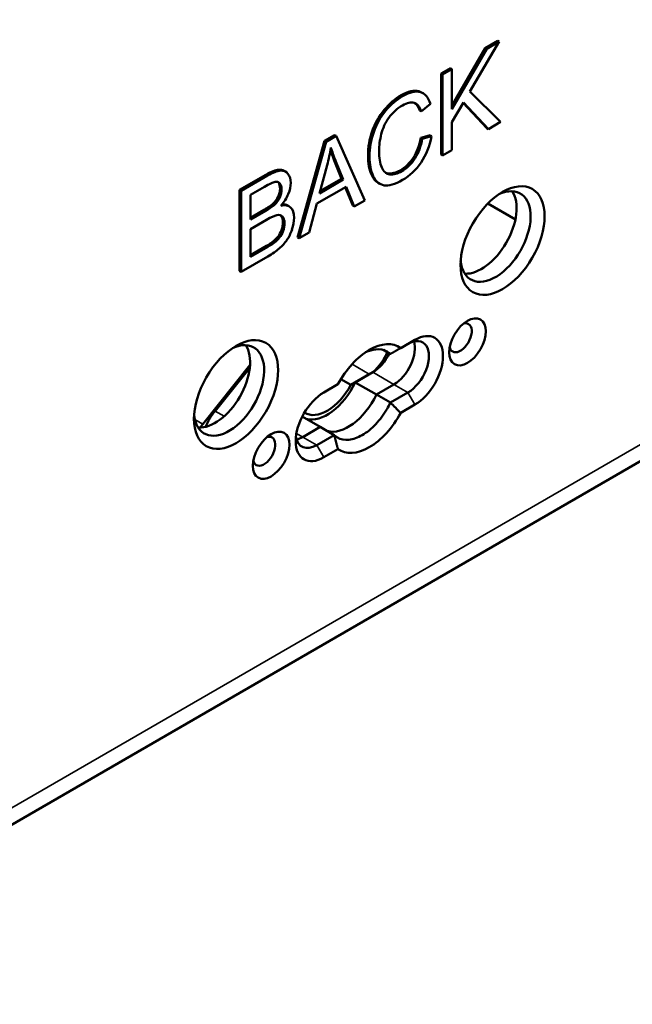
# Paper-space layout 'Sheet_1' of a CAD drawing. Header units: millimetres. Extents: x 1 to 117, y 1 to 117.
# Tile 29 of 73: x 97.96 to 100.39, y 24.66 to 28.57. Entities that reach past the tile are written whole.
import ezdxf

# ---------------------------------------------------------------- set-up
doc = ezdxf.new("R2010")
doc.units = ezdxf.units.MM
doc.layers.add('Visible (ISO)', color=7, linetype='Continuous', lineweight=50)
doc.layers.add('Visible Narrow (ISO)', color=7, linetype='Continuous', lineweight=35)

psp = doc.layouts.new('Sheet_1')

# ---------------------------------------------------------------- linework, layer by layer
at = {"layer": 'Visible (ISO)'}
for p, q in [((85.39504, 18.13879), (113.22275, 34.20513)), ((99.86557, 28.48159), (99.74878, 28.28392)), ((99.8095, 28.45629), (99.85944, 28.48513)), ((99.81562, 28.45276), (99.86557, 28.48159)), ((99.86557, 28.48159), (99.85944, 28.48513)), ((99.8095, 28.45629), (99.67738, 28.22766)), ((99.67738, 28.21353), (99.81562, 28.45276)), ((99.81562, 28.45276), (99.8095, 28.45629)), ((99.63441, 28.35521), (99.67125, 28.37648)), ((99.64054, 28.35167), (99.67738, 28.37294)), ((99.67738, 28.37294), (99.67125, 28.37648)), ((99.67738, 28.37294), (99.67738, 28.21353)), ((99.63441, 28.03375), (99.63441, 28.35521)), ((99.64054, 28.35167), (99.63441, 28.35521)), ((99.64054, 28.03022), (99.64054, 28.35167)), ((99.5572, 28.28037), (99.56333, 28.27684)), ((99.74878, 28.28392), (99.87069, 28.1631)), ((99.72295, 28.2405), (99.67738, 28.16288)), ((99.82208, 28.13503), (99.72295, 28.2405)), ((99.55566, 28.20465), (99.54953, 28.20818)), ((99.59193, 28.23546), (99.55566, 28.20465)), ((99.72188, 28.23867), (99.81596, 28.13857)), ((99.67738, 28.16288), (99.67738, 28.05149)), ((99.87069, 28.1631), (99.82208, 28.13503)), ((99.82208, 28.13503), (99.81596, 28.13857)), ((99.17202, 28.08824), (99.0651, 27.70506)), ((99.07123, 27.70152), (99.17814, 28.08471)), ((99.17202, 28.08824), (99.2117, 28.11116)), ((99.17814, 28.08471), (99.17202, 28.08824)), ((99.17814, 28.08471), (99.21783, 28.10762)), ((99.21783, 28.10762), (99.2117, 28.11116)), ((99.21783, 28.10762), (99.33177, 27.85195)), ((99.59055, 28.11039), (99.55371, 28.09986)), ((99.55371, 28.09986), (99.55983, 28.09633)), ((99.55983, 28.09633), (99.59667, 28.10685)), ((99.59667, 28.10685), (99.59055, 28.11039)), ((99.67738, 28.05149), (99.64054, 28.03022)), ((99.21076, 28.01018), (99.23981, 27.93793)), ((99.24593, 27.93439), (99.21688, 28.00664)), ((99.64054, 28.03022), (99.63441, 28.03375)), ((99.01103, 27.96928), (99.01716, 27.96575)), ((99.18213, 27.99184), (99.15156, 27.8799)), ((98.83476, 27.89353), (98.9392, 27.95383)), ((98.84088, 27.88999), (98.94533, 27.95029)), ((99.15156, 27.8799), (99.24593, 27.93439)), ((99.15385, 27.8883), (99.23981, 27.93793)), ((99.24593, 27.93439), (99.23981, 27.93793)), ((98.83476, 27.57207), (98.83476, 27.89353)), ((98.84088, 27.88999), (98.83476, 27.89353)), ((98.84088, 27.56854), (98.84088, 27.88999)), ((98.93336, 27.90545), (98.87772, 27.87333)), ((99.25733, 27.90633), (99.14092, 27.83912)), ((99.25356, 27.90415), (99.28368, 27.83125)), ((99.2898, 27.82772), (99.25733, 27.90633)), ((99.38499, 27.92118), (99.39112, 27.91764)), ((98.87772, 27.87333), (98.87772, 27.77619)), ((99.33177, 27.85195), (99.2898, 27.82772)), ((98.87772, 27.78326), (98.9318, 27.81448)), ((98.87772, 27.77619), (98.93792, 27.81094)), ((99.02561, 27.83152), (99.03173, 27.82799)), ((99.14092, 27.83912), (99.11035, 27.72411)), ((99.2898, 27.82772), (99.28368, 27.83125)), ((99.81973, 27.83905), (99.92933, 27.77578)), ((98.9421, 27.77542), (98.87772, 27.73825)), ((98.87772, 27.73825), (98.87772, 27.62774)), ((99.07123, 27.70152), (99.0651, 27.70506)), ((99.11035, 27.72411), (99.07123, 27.70152)), ((98.87772, 27.63481), (98.94091, 27.67129)), ((98.87772, 27.62774), (98.94704, 27.66776)), ((98.94704, 27.62982), (98.84088, 27.56854)), ((98.84088, 27.56854), (98.83476, 27.57207)), ((99.53062, 27.29877), (99.47417, 27.26618)), ((99.43318, 27.24252), (99.40534, 27.25859)), ((98.68848, 26.96485), (98.87602, 27.19824)), ((98.87513, 27.18791), (98.73721, 27.01634)), ((99.27601, 27.11962), (99.34966, 27.16215)), ((99.36358, 27.17019), (99.29399, 27.13)), ((99.22517, 27.12242), (99.16871, 27.08982)), ((99.23659, 27.14238), (99.27601, 27.11962)), ((99.29399, 27.13), (99.3775, 27.08179)), ((99.4471, 27.12197), (99.3775, 27.08179)), ((99.4471, 27.12197), (99.3775, 27.08179)), ((99.3775, 27.08179), (99.43318, 27.04964)), ((99.43318, 27.04964), (99.50278, 27.08982)), ((99.47416, 27.00901), (99.53062, 27.0416)), ((99.15479, 26.9532), (99.08332, 26.99447)), ((99.15479, 26.9532), (99.0852, 26.91302)), ((99.15479, 26.9532), (99.0852, 26.91302)), ((99.21047, 26.92106), (99.15479, 26.9532)), ((99.14087, 26.88088), (99.21047, 26.92106)), ((99.16871, 26.83266), (99.22516, 26.86525))]:
    psp.add_line(p, q, dxfattribs=at)
for centre, major_axis, ratio, start_param, end_param in [((99.07883, 27.20604), (0.47373, 1.07668), 0.2047031, 0.0285909, 0.272241), ((99.08496, 27.2025), (0.47373, 1.07668), 0.2047031, 0.0285909, 0.272241), ((97.61296, 23.79011), (1.91823, 4.4479), 0.0808049, 0.010077, 0.1080996), ((99.29505, 27.55029), (0.23362, 0.68868), 0.1981275, 6.0264799, 6.2918974), ((99.28892, 27.55383), (0.23362, 0.68868), 0.1981275, 6.0264799, 6.2196649), ((100.87974, 27.57201), (-1.47565, 0.56465), 0.3445961, 6.1934019, 6.3253398), ((100.25111, 28.37361), (-0.84333, -0.41247), 0.4390944, 5.9299032, 6.0716407), ((98.93012, 28.06388), (0.10633, 0.40842), 0.6209235, 4.6976452, 4.8678723), ((102.19032, 33.80576), (2.80185, 5.88641), 0.0870236, 3.0701943, 3.1346732), ((102.19644, 33.80222), (2.80185, 5.88641), 0.0870236, 3.0701943, 3.1663027), ((101.44699, 31.57202), (2.05298, 3.65553), 0.0989076, 3.1770303, 3.306779), ((98.83466, 27.73584), (0.15042, 0.1906), 0.2946493, 5.9258393, 6.21606), ((98.84079, 27.7323), (-0.15042, -0.1906), 0.2946493, 2.7842466, 3.0744674), ((99.85076, 27.70862), (-0.09843, -0.17048), 0.5773503, 5.5933682, 10.1145951), ((99.79509, 27.74077), (0.09843, 0.17048), 0.5773503, 3.4283492, 5.9964288), ((98.79983, 27.92907), (0.19324, -0.0481), 0.6272455, 5.8919277, 6.1619887), ((98.80596, 27.92554), (-0.19324, 0.0481), 0.6272455, 2.750335, 3.0203961), ((98.57294, 27.08357), (0.45959, 0.74395), 0.1882545, 6.2462771, 6.4692376), ((98.56681, 27.0871), (-0.45959, -0.74395), 0.1882545, 3.1472003, 3.278076), ((87.08607, 14.46073), (11.95087, 13.36348), 0.0435415, 6.2345356, 6.2824262), ((98.75075, 27.55627), (-0.24716, -0.235), 0.1498047, 3.3785753, 3.6975981), ((98.82554, 27.45912), (0.17395, 0.33267), 0.2270131, 6.203457, 6.467202), ((98.81942, 27.46265), (0.17395, 0.33267), 0.2270131, 6.203457, 6.2322182), ((98.84124, 27.58682), (0.1548, 0.20682), 0.2839563, 5.9205864, 6.2322368), ((98.84737, 27.58328), (-0.1548, -0.20682), 0.2839563, 2.7789938, 3.0906442), ((97.53652, 27.40145), (1.51068, 0.4113), 0.2639968, 6.1063444, 6.2114332), ((98.56257, 28.44106), (-0.42227, 0.7809), 0.3333304, 3.309444, 3.4403209), ((98.43166, 27.76018), (0.57035, -0.01437), 0.3040432, 5.9334523, 6.0630463), ((98.43778, 27.75665), (-0.57035, 0.01437), 0.3040432, 2.7918597, 2.9214537), ((98.90075, 27.72357), (-0.13623, -0.06862), 0.67783, 1.9270885, 2.2484578), ((98.38646, 27.67598), (0.64238, 0.05246), 0.2795762, 5.7496926, 5.9185973), ((99.71157, 27.3068), (-0.0315, -0.05455), 0.5773503, 5.7755228, 9.9324405), ((99.53062, 27.17019), (0.07874, 0.13638), 0.5773503, 3.9269924, 7.0685789), ((98.79289, 27.09786), (-0.09843, -0.17048), 0.5773503, 5.5933682, 10.1145951), ((98.73721, 27.13), (0.09843, 0.17048), 0.5773503, 3.4283492, 5.9964288), ((99.34967, 27.06571), (0.11811, 0.20457), 0.5773503, 6.2275166, 7.9096503), ((99.4471, 27.2184), (-0.05906, -0.10229), 0.5773503, 0.7853982, 2.65071), ((99.4471, 27.2184), (0.05906, 0.10229), 0.5773503, 3.9269908, 5.7923026), ((99.50278, 27.18626), (0.05906, 0.10229), 0.5773503, 3.9269908, 7.0685835), ((99.34966, 27.25859), (0.05906, 0.10229), 0.5773503, 3.9269908, 4.9503301), ((99.36358, 27.26662), (-0.05906, -0.10229), 0.5773503, 0.7853982, 1.688922), ((99.18263, 27.16215), (-0.08858, -0.15343), 0.5773503, 6.2587999, 7.9096521), ((99.18263, 27.16215), (-0.09843, -0.17048), 0.5773503, 0.1418971, 1.7126934), ((99.16871, 26.96124), (-0.07874, -0.13638), 0.5773503, 3.9269924, 7.0685789), ((99.26615, 27.11393), (-0.09843, -0.17048), 0.5773503, 0.1418971, 1.7126934), ((99.26615, 27.11393), (-0.09843, -0.17048), 0.5773503, 0.1418971, 1.7126934), ((98.79289, 26.93713), (-0.07874, -0.13638), 0.5773503, 4.4505896, 4.9196956), ((99.34966, 27.06571), (-0.11811, -0.20457), 0.5773503, 6.2275166, 7.9096503), ((98.71633, 26.92526), (0.03937, 0.06819), 0.5773503, 1.3092863, 1.5356499), ((98.93208, 26.85677), (-0.0315, -0.05455), 0.5773503, 5.7755228, 9.9324405), ((99.14087, 26.97731), (-0.05906, -0.10229), 0.5773503, 5.6530481, 7.0685835), ((99.0852, 27.00946), (-0.05906, -0.10229), 0.5773503, 0.4908827, 0.7853982), ((99.0852, 27.00946), (0.05906, 0.10229), 0.5773503, 3.6324753, 3.9269908)]:
    psp.add_ellipse(centre, major_axis=major_axis, ratio=ratio, start_param=start_param, end_param=end_param, dxfattribs=at)
for centre, major_axis in [((99.8786, 27.69255), (0.11811, 0.20457)), ((99.73941, 27.29073), (0.05118, 0.08865)), ((98.82073, 27.08179), (0.11811, 0.20457)), ((98.95992, 26.84069), (0.05118, 0.08865))]:
    psp.add_ellipse(centre, major_axis=major_axis, ratio=0.5773503, dxfattribs=at)
for points in [[(99.5572, 28.28037), (99.55375, 28.28237), (99.55004, 28.28393), (99.54607, 28.28505)], [(99.55219, 28.28152), (99.57123, 28.27613), (99.58433, 28.26067), (99.59193, 28.23546)], [(99.47585, 28.26914), (99.45116, 28.25489), (99.42876, 28.23537), (99.40825, 28.2106)], [(99.41437, 28.20706), (99.43488, 28.23184), (99.45729, 28.25135), (99.48198, 28.26561)], [(99.40825, 28.2106), (99.38774, 28.18582), (99.37198, 28.15786), (99.36096, 28.1265)], [(99.36709, 28.12297), (99.3781, 28.15433), (99.39386, 28.18228), (99.41437, 28.20706)], [(99.48122, 28.22877), (99.45976, 28.21638), (99.44191, 28.20015), (99.42747, 28.17998)], [(99.36096, 28.1265), (99.34995, 28.09515), (99.34444, 28.06281), (99.34444, 28.02948)], [(99.35057, 28.02594), (99.35057, 28.05927), (99.35607, 28.09161), (99.36709, 28.12297)], [(99.55371, 28.09986), (99.54858, 28.06971), (99.5389, 28.04373), (99.52466, 28.0219)], [(99.53079, 28.01837), (99.54502, 28.04019), (99.55471, 28.06618), (99.55983, 28.09633)], [(99.59667, 28.10685), (99.58889, 28.06727), (99.57502, 28.03274), (99.5549, 28.0027)], [(99.19535, 28.05126), (99.19934, 28.03927), (99.20453, 28.02565), (99.21076, 28.01018)], [(99.21688, 28.00664), (99.20806, 28.02857), (99.20131, 28.04677), (99.19713, 28.0619)], [(99.38855, 28.04809), (99.38855, 28.02068), (99.39196, 27.99875), (99.3988, 27.9823)], [(99.34444, 28.02948), (99.34444, 27.99878), (99.34919, 27.97279), (99.35906, 27.95174)], [(99.36519, 27.94821), (99.35531, 27.96926), (99.35057, 27.99524), (99.35057, 28.02594)], [(99.52466, 28.0219), (99.51022, 27.99976), (99.49275, 27.98288), (99.47224, 27.97104)], [(99.47837, 27.9675), (99.49888, 27.97934), (99.51635, 27.99623), (99.53079, 28.01837)], [(98.99028, 27.97345), (98.97737, 27.97257), (98.96047, 27.96611), (98.9392, 27.95383)], [(98.94533, 27.95029), (98.9666, 27.96257), (98.9835, 27.96904), (98.99641, 27.96992)], [(99.01103, 27.96928), (99.00521, 27.97264), (98.9983, 27.974), (98.99028, 27.97345)], [(98.99641, 27.96992), (99.00932, 27.97079), (99.01939, 27.96674), (99.0266, 27.95731)], [(99.3988, 27.9823), (99.40564, 27.96586), (99.41646, 27.95698), (99.43106, 27.95527)], [(99.47224, 27.97104), (99.45515, 27.96117), (99.43939, 27.95712), (99.42493, 27.95881)], [(99.43106, 27.95527), (99.44552, 27.95358), (99.46128, 27.95764), (99.47837, 27.9675)], [(99.5549, 28.0027), (99.53477, 27.97266), (99.51027, 27.94952), (99.48141, 27.93286)], [(99.0266, 27.95731), (99.03382, 27.94788), (99.03762, 27.93604), (99.03762, 27.92135)], [(99.42493, 27.95881), (99.42099, 27.95927), (99.41733, 27.96025), (99.41394, 27.96176)], [(98.9757, 27.92526), (98.96736, 27.92354), (98.9533, 27.91696), (98.93336, 27.90545)], [(98.99463, 27.9195), (98.99014, 27.92507), (98.98388, 27.92694), (98.9757, 27.92526)], [(98.9866, 27.92508), (98.98727, 27.92447), (98.98791, 27.92379), (98.98851, 27.92304)], [(98.99522, 27.8989), (98.99522, 27.8875), (98.99275, 27.87686), (98.98801, 27.86667)], [(98.99413, 27.86313), (98.99888, 27.87333), (99.00135, 27.88396), (99.00135, 27.89536)], [(99.03762, 27.92135), (99.03762, 27.90753), (99.03439, 27.89273), (99.02797, 27.87694)], [(99.02797, 27.87694), (99.02148, 27.86094), (99.0116, 27.84559), (98.99869, 27.83068)], [(98.96696, 27.83838), (98.95971, 27.83169), (98.94813, 27.82391), (98.9318, 27.81448)], [(98.93792, 27.81094), (98.95425, 27.82037), (98.96584, 27.82816), (98.97309, 27.83484)], [(99.00123, 27.73423), (98.9975, 27.72414), (98.99294, 27.71559), (98.98729, 27.7083)], [(99.00681, 27.76459), (99.00681, 27.75429), (99.00491, 27.7442), (99.00123, 27.73423)], [(99.00735, 27.73069), (99.01103, 27.74067), (99.01293, 27.75075), (99.01293, 27.76106)], [(98.99341, 27.70476), (98.99907, 27.71205), (99.00363, 27.7206), (99.00735, 27.73069)], [(98.96598, 27.68727), (98.96104, 27.68335), (98.95269, 27.67809), (98.94091, 27.67129)], [(98.94704, 27.66776), (98.95881, 27.67455), (98.96717, 27.67982), (98.97211, 27.68373)]]:
    psp.add_open_spline(points, degree=3, dxfattribs=at)
for points, weights in [([(99.47417, 27.26618), (99.4529, 27.2539), (99.43318, 27.24251)], [0.99999776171, 0.999997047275, 0.999997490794]), ([(99.47416, 27.00901), (99.4529, 27.03067), (99.43318, 27.04964)], [0.999997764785, 0.999997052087, 0.999997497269]), ([(99.22516, 26.86525), (99.21704, 26.8945), (99.21047, 26.92106)], [0.999997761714, 0.999997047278, 0.999997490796])]:
    psp.add_rational_spline(points, weights, degree=2, dxfattribs=at)
for points, knots in [([(99.43318, 27.24251), (99.42914, 27.24635), (99.42481, 27.24963), (99.40789, 27.2594), (99.39224, 27.26273), (99.36223, 27.25976), (99.34853, 27.25566), (99.33512, 27.24943)], [0.30722097, 0.30722097, 0.30722097, 0.30722097, 0.37668136, 0.37668136, 0.56502363, 0.56502363, 0.7062667, 0.7062667, 0.7062667, 0.7062667]), ([(99.21047, 26.92106), (99.21451, 26.91722), (99.21884, 26.91394), (99.23576, 26.90418), (99.25141, 26.90084), (99.2857, 26.90424), (99.30434, 26.91097), (99.3393, 26.93115), (99.35794, 26.94594), (99.39224, 26.98215), (99.40789, 27.00355), (99.42481, 27.03285), (99.42914, 27.04114), (99.43318, 27.04964)], [1.8139676, 1.8139676, 1.8139676, 1.8139676, 1.88342799, 1.88342799, 2.07177026, 2.07177026, 2.26011253, 2.26011253, 2.44845701, 2.44845701, 2.6368015, 2.6368015, 2.70626861, 2.70626861, 2.70626861, 2.70626861])]:
    psp.add_open_spline(points, degree=3, knots=knots, dxfattribs=at)
at = {"layer": 'Visible Narrow (ISO)'}
for p, q in [((85.43581, 18.22891), (113.26352, 34.29524)), ((99.55219, 28.28152), (99.54607, 28.28505)), ((99.48198, 28.26561), (99.47585, 28.26914)), ((99.41437, 28.20706), (99.40825, 28.2106)), ((99.36709, 28.12297), (99.36096, 28.1265)), ((99.21688, 28.00664), (99.21076, 28.01018)), ((99.35057, 28.02594), (99.34444, 28.02948)), ((99.53079, 28.01837), (99.52466, 28.0219)), ((98.99641, 27.96992), (98.99028, 27.97345)), ((99.47837, 27.9675), (99.47224, 27.97104)), ((98.94533, 27.95029), (98.9392, 27.95383)), ((99.36519, 27.94821), (99.35906, 27.95174)), ((99.43106, 27.95527), (99.42493, 27.95881)), ((98.99463, 27.9195), (98.98851, 27.92304)), ((99.00135, 27.89536), (98.99522, 27.8989)), ((98.99413, 27.86313), (98.98801, 27.86667)), ((98.93792, 27.81094), (98.9318, 27.81448)), ((98.97309, 27.83484), (98.96696, 27.83838)), ((99.00495, 27.78759), (98.99883, 27.79113)), ((99.00735, 27.73069), (99.00123, 27.73423)), ((99.01293, 27.76106), (99.00681, 27.76459)), ((98.99341, 27.70476), (98.98729, 27.7083)), ((98.94704, 27.66776), (98.94091, 27.67129)), ((98.97211, 27.68373), (98.96598, 27.68727)), ((99.34966, 27.16215), (99.28094, 27.20183)), ((99.4471, 27.12197), (99.36358, 27.17019)), ((99.50278, 27.08982), (99.4471, 27.12197)), ((99.53062, 27.0416), (99.50278, 27.08982)), ((98.73721, 27.01634), (98.77323, 26.99555)), ((98.6574, 26.98279), (98.68848, 26.96485)), ((99.0602, 26.92745), (99.0852, 26.91302)), ((99.0852, 26.91302), (99.14087, 26.88088)), ((99.14087, 26.88088), (99.16871, 26.83266))]:
    psp.add_line(p, q, dxfattribs=at)

doc.saveas('drawing.dxf')
